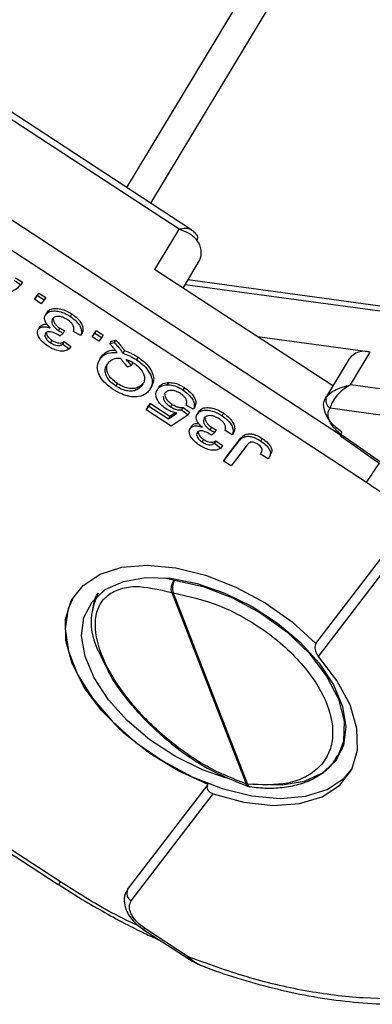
# Model space of a CAD drawing. Header units: millimetres. Extents: x 8853 to 11418, y 45 to 1005.
# Tile 205 of 256: x 10825 to 10841, y 687 to 730. Entities that reach past the tile are written whole.
import ezdxf

# ---------------------------------------------------------------- set-up
doc = ezdxf.new("R2010")
doc.units = ezdxf.units.MM

msp = doc.modelspace()

# ---------------------------------------------------------------- linework, layer by layer
at = {"color": 7, "linetype": 'Continuous', "lineweight": 25}
for p, q in [((10854.832, 763.909), (10830.017, 722.729)), ((10831.083, 722.031), (10855.878, 763.18)), ((10810.057, 735.466), (10832.335, 720.889)), ((10832.86, 720.869), (10810.196, 735.697)), ((10839.468, 711.776), (10814.617, 728.036)), ((10813.25, 727.597), (10840.615, 709.693)), ((10832.335, 720.889), (10831.256, 719.099)), ((10832.51, 718.279), (10833.243, 719.495)), ((10839.13, 713.948), (10831.256, 719.099)), ((10825.042, 718.621), (10825.342, 718.424)), ((10825.109, 718.733), (10825.409, 718.536)), ((10825.409, 718.536), (10825.342, 718.424)), ((10858.805, 715.09), (10832.726, 718.636)), ((10826.014, 717.892), (10826.141, 718.058)), ((10826.073, 717.946), (10826.141, 718.058)), ((10826.141, 718.058), (10826.441, 717.861)), ((10832.604, 718.434), (10858.171, 714.958)), ((10825.947, 717.781), (10826.073, 717.946)), ((10826.014, 717.892), (10825.947, 717.781)), ((10826.247, 717.584), (10825.947, 717.781)), ((10826.073, 717.946), (10826.373, 717.75)), ((10826.373, 717.75), (10826.247, 717.584)), ((10826.441, 717.861), (10826.373, 717.75)), ((10826.485, 717.183), (10826.418, 717.071)), ((10826.515, 717.231), (10826.448, 717.119)), ((10826.492, 717.179), (10826.515, 717.231)), ((10827.529, 717.018), (10827.597, 717.13)), ((10826.129, 716.467), (10826.103, 716.423)), ((10826.197, 716.578), (10826.129, 716.467)), ((10826.172, 716.535), (10826.197, 716.578)), ((10827.07, 716.506), (10827.002, 716.394)), ((10827.277, 716.397), (10827.21, 716.285)), ((10827.979, 716.178), (10827.667, 716.358)), ((10828.557, 716.229), (10828.684, 716.394)), ((10828.616, 716.282), (10828.684, 716.394)), ((10828.684, 716.394), (10828.984, 716.198)), ((10826.716, 715.97), (10826.648, 715.858)), ((10827.21, 716.285), (10827.065, 716.156)), ((10827.261, 715.911), (10827.194, 715.799)), ((10827.261, 715.911), (10827.549, 715.698)), ((10828.047, 716.29), (10827.979, 716.178)), ((10828.49, 716.117), (10828.616, 716.282)), ((10828.557, 716.229), (10828.49, 716.117)), ((10828.79, 715.921), (10828.49, 716.117)), ((10828.616, 716.282), (10828.916, 716.086)), ((10828.916, 716.086), (10828.79, 715.921)), ((10828.984, 716.198), (10828.916, 716.086)), ((10829.337, 715.931), (10829.27, 715.819)), ((10829.337, 715.931), (10829.535, 715.979)), ((10829.535, 715.979), (10829.467, 715.867)), ((10840.783, 715.446), (10835.805, 716.123)), ((10827.194, 715.799), (10827.481, 715.586)), ((10827.549, 715.698), (10827.481, 715.586)), ((10829.27, 715.819), (10829.467, 715.867)), ((10829.923, 715.509), (10829.855, 715.397)), ((10839.907, 713.991), (10840.783, 715.446)), ((10828.877, 715.206), (10828.809, 715.094)), ((10828.852, 715.156), (10828.92, 715.268)), ((10828.892, 715.198), (10828.92, 715.268)), ((10830.522, 715.216), (10830.455, 715.104)), ((10839.851, 715.144), (10838.806, 713.409)), ((10830.072, 714.787), (10830.236, 714.864)), ((10830.236, 714.864), (10830.303, 714.976)), ((10829.539, 713.942), (10829.607, 714.054)), ((10831.058, 713.809), (10831.125, 713.921)), ((10831.416, 713.848), (10831.348, 713.737)), ((10831.458, 713.915), (10831.39, 713.804)), ((10831.42, 713.846), (10831.458, 713.915)), ((10831.868, 714.1), (10831.801, 713.989)), ((10832.514, 713.757), (10832.582, 713.868)), ((10867.444, 710.247), (10839.907, 713.991)), ((10831.698, 713.617), (10831.675, 713.563)), ((10838.806, 713.409), (10838.853, 713.476)), ((10830.875, 712.894), (10831.002, 713.06)), ((10830.942, 713.006), (10830.875, 712.894)), ((10831.985, 712.168), (10830.875, 712.894)), ((10830.942, 713.006), (10831.069, 713.172)), ((10831.069, 713.172), (10831.002, 713.06)), ((10831.002, 713.06), (10831.866, 712.494)), ((10831.069, 713.172), (10831.934, 712.606)), ((10832.022, 713.143), (10831.955, 713.031)), ((10832.511, 712.997), (10832.443, 712.885)), ((10832.443, 712.885), (10832.731, 712.672)), ((10832.511, 712.997), (10832.798, 712.784)), ((10832.963, 712.917), (10832.65, 713.097)), ((10833.031, 713.029), (10832.963, 712.917)), ((10833.221, 712.843), (10833.153, 712.732)), ((10833.197, 712.792), (10833.221, 712.843)), ((10839.015, 712.973), (10867.326, 709.124)), ((10831.866, 712.494), (10832.241, 712.75)), ((10831.934, 712.606), (10831.866, 712.494)), ((10831.934, 712.606), (10832.168, 712.766)), ((10832.731, 712.672), (10831.985, 712.168)), ((10832.798, 712.784), (10832.731, 712.672)), ((10833.191, 712.796), (10833.123, 712.684)), ((10834.235, 712.631), (10834.302, 712.743)), ((10832.834, 712.079), (10832.808, 712.036)), ((10832.902, 712.191), (10832.834, 712.079)), ((10832.877, 712.147), (10832.902, 712.191)), ((10833.775, 712.119), (10833.707, 712.007)), ((10833.982, 712.01), (10833.915, 711.898)), ((10834.684, 711.791), (10834.372, 711.971)), ((10833.421, 711.583), (10833.354, 711.471)), ((10833.915, 711.898), (10833.77, 711.769)), ((10833.967, 711.524), (10833.899, 711.412)), ((10833.967, 711.524), (10834.254, 711.311)), ((10834.372, 710.737), (10835.042, 711.612)), ((10834.752, 711.903), (10834.684, 711.791)), ((10835.042, 711.612), (10834.974, 711.5)), ((10835.948, 711.51), (10836.015, 711.622)), ((10839.464, 711.744), (10842.234, 709.792)), ((10839.526, 711.791), (10842.296, 709.839)), ((10833.899, 711.412), (10834.187, 711.199)), ((10834.254, 711.311), (10834.187, 711.199)), ((10834.305, 710.625), (10834.974, 711.5)), ((10835.313, 711.296), (10834.635, 710.41)), ((10834.372, 710.737), (10834.305, 710.625)), ((10836.276, 710.731), (10835.93, 710.926)), ((10836.364, 710.908), (10836.432, 711.019)), ((10834.635, 710.41), (10834.305, 710.625)), ((10827.088, 692.012), (10799.723, 709.916)), ((10799.863, 709.649), (10826.987, 691.902)), ((10838.386, 702.561), (10841.945, 707.213)), ((10838.493, 701.986), (10842.111, 706.715)), ((10831.699, 705.455), (10832.133, 705.36)), ((10832.011, 704.812), (10835.297, 696.351)), ((10832.072, 704.799), (10835.358, 696.338)), ((10828.769, 702.214), (10829.017, 701.721)), ((10839.333, 697.549), (10839.564, 697.932)), ((10830.059, 691.677), (10833.618, 696.329)), ((10830.225, 691.179), (10833.843, 695.907)), ((10835.468, 696.222), (10835.474, 696.221)), ((10826.987, 691.902), (10826.988, 691.902)), ((10826.995, 691.913), (10828.054, 691.232)), ((10830.755, 689.915), (10832.69, 688.649)), ((10832.74, 688.704), (10830.805, 689.97))]:
    msp.add_line(p, q, dxfattribs=at)
at = {"color": 7, "linetype": 'Continuous', "lineweight": 25, "flags": 128}
for points in [[(10839.534, 711.9), (10839.298, 712.088), (10839.093, 712.293), (10838.929, 712.51), (10838.81, 712.729), (10838.742, 712.942), (10838.726, 713.143), (10838.764, 713.323), (10838.806, 713.409)], [(10839.464, 711.744), (10839.465, 711.743), (10839.477, 711.747), (10839.498, 711.763), (10839.526, 711.791)], [(10833.618, 696.329), (10832.296, 696.931), (10831.039, 697.695), (10829.897, 698.59), (10828.919, 699.577), (10828.145, 700.618), (10827.606, 701.668), (10827.325, 702.685), (10827.314, 703.625), (10827.573, 704.452), (10828.092, 705.129), (10828.848, 705.63), (10829.811, 705.934), (10830.941, 706.027), (10832.191, 705.907), (10833.51, 705.578), (10834.843, 705.054), (10836.135, 704.356), (10837.332, 703.514), (10838.386, 702.561)], [(10828.487, 704.402), (10829.076, 704.941), (10829.875, 705.303), (10830.848, 705.472), (10831.953, 705.44), (10833.142, 705.209), (10834.363, 704.789), (10835.562, 704.198), (10836.687, 703.461), (10837.689, 702.613), (10838.524, 701.688), (10839.155, 700.728), (10839.556, 699.775), (10839.707, 698.87), (10839.604, 698.053), (10839.25, 697.359), (10838.661, 696.82), (10837.862, 696.458), (10836.889, 696.289), (10835.783, 696.321), (10835.634, 696.339)], [(10832.133, 705.36), (10833.405, 705.075), (10834.699, 704.58), (10835.95, 703.899), (10837.098, 703.067), (10838.083, 702.125), (10838.858, 701.119), (10839.385, 700.1), (10839.635, 699.119), (10839.598, 698.223), (10839.369, 697.612)], [(10827.667, 704.617), (10827.429, 704.087), (10827.303, 703.203), (10827.446, 702.225), (10827.851, 701.192), (10828.504, 700.145), (10829.375, 699.129), (10830.431, 698.185), (10831.628, 697.351), (10832.916, 696.661), (10834.243, 696.144), (10835.555, 695.821), (10836.798, 695.705), (10837.921, 695.802), (10838.878, 696.106), (10839.629, 696.605), (10839.971, 696.993)], [(10834.384, 696.612), (10833.374, 696.972), (10832.175, 697.563), (10831.05, 698.299), (10830.048, 699.148), (10829.213, 700.073), (10828.581, 701.033), (10828.181, 701.986), (10828.029, 702.891), (10828.133, 703.708), (10828.487, 704.402)], [(10833.843, 695.907), (10835.199, 695.545), (10836.489, 695.4), (10837.658, 695.48), (10838.654, 695.78), (10839.435, 696.289), (10839.966, 696.983), (10840.224, 697.833), (10840.199, 698.802), (10839.892, 699.847), (10839.315, 700.925), (10838.493, 701.986)]]:
    msp.add_lwpolyline(points, dxfattribs=at)
at = {"color": 7, "linetype": 'Continuous', "lineweight": 25}
for centre, radius, start, end in [((10832.976, 720.504), 0.191, 321.4131, 23.8245), ((10832.462, 719.845), 0.856, 335.8563, 39.153), ((10840.533, 714.627), 0.856, 73.0413, 142.8915), ((10839.208, 713.313), 0.391, 155.3454, 240.4167), ((10839.755, 711.707), 0.294, 138.9535, 172.8042), ((10830.879, 716.856), 12.087, 323.6575, 328.4632), ((10832.755, 705.008), 0.715, 150.5117, 197.0515), ((10832.12, 705.16), 0.364, 252.6239, 262.4337), ((10835.406, 696.699), 0.364, 252.6239, 262.4337), ((10835.517, 696.379), 0.165, 194.5347, 252.6701), ((10826.827, 692.147), 0.294, 303.1551, 332.5202), ((10830.409, 691.517), 0.385, 155.3477, 241.4308), ((10830.687, 690.028), 0.131, 300.9608, 333.9871), ((10832.622, 688.762), 0.131, 300.9608, 333.9871)]:
    msp.add_arc(centre, radius, start, end, dxfattribs=at)
for points, knots in [([(10832.335, 720.889), (10832.435, 720.906), (10832.605, 720.935), (10832.809, 720.911), (10832.885, 720.844), (10832.927, 720.806)], [0, 0, 0, 0, 0.38253, 0.654387, 1, 1, 1, 1]), ([(10832.335, 720.889), (10832.494, 720.83), (10832.731, 720.74), (10832.987, 720.563), (10833.08, 720.444), (10833.126, 720.385)], [0, 0, 0, 0, 0.499561, 0.749316, 1, 1, 1, 1]), ([(10833.151, 720.582), (10833.104, 720.643), (10833.017, 720.759), (10832.912, 720.832), (10832.863, 720.867)], [0, 0, 0, 0, 0.536313, 1, 1, 1, 1]), ([(10825.342, 718.424), (10825.298, 718.38), (10825.075, 718.154), (10824.531, 717.913), (10823.924, 717.881), (10823.655, 717.866)], [0, 0, 0, 0, 0.121169, 0.611338, 1, 1, 1, 1]), ([(10826.448, 717.119), (10826.495, 717.163), (10826.59, 717.252), (10826.836, 717.276), (10827.104, 717.232), (10827.341, 717.135), (10827.478, 717.05), (10827.529, 717.018)], [0, 0, 0, 0, 0.228572, 0.459007, 0.660095, 0.870765, 1, 1, 1, 1]), ([(10826.515, 717.231), (10826.563, 717.275), (10826.657, 717.364), (10826.903, 717.388), (10827.171, 717.344), (10827.408, 717.247), (10827.545, 717.162), (10827.597, 717.13)], [0, 0, 0, 0, 0.228572, 0.459007, 0.660095, 0.870765, 1, 1, 1, 1]), ([(10826.644, 716.513), (10826.579, 716.578), (10826.465, 716.689), (10826.389, 716.86), (10826.379, 717.005), (10826.424, 717.079), (10826.448, 717.119)], [0, 0, 0, 0, 0.302387, 0.525374, 0.748493, 1, 1, 1, 1]), ([(10826.747, 716.921), (10826.727, 716.885), (10826.692, 716.82), (10826.721, 716.692), (10826.794, 716.57), (10826.896, 716.467), (10826.973, 716.415), (10827.002, 716.394)], [0, 0, 0, 0, 0.254178, 0.457835, 0.661032, 0.868746, 1, 1, 1, 1]), ([(10827.405, 716.876), (10827.336, 716.917), (10827.218, 716.985), (10827.044, 717.025), (10826.905, 717.022), (10826.804, 716.984), (10826.764, 716.939), (10826.747, 716.921)], [0, 0, 0, 0, 0.269591, 0.459441, 0.648883, 0.856246, 1, 1, 1, 1]), ([(10826.773, 716.918), (10826.777, 716.88), (10826.786, 716.805), (10826.862, 716.681), (10826.963, 716.579), (10827.04, 716.526), (10827.07, 716.506)], [0, 0, 0, 0, 0.273065, 0.545511, 0.824014, 1, 1, 1, 1]), ([(10827.667, 716.358), (10827.681, 716.422), (10827.702, 716.516), (10827.638, 716.667), (10827.54, 716.78), (10827.452, 716.843), (10827.405, 716.876)], [0, 0, 0, 0, 0.404921, 0.593605, 0.78306, 1, 1, 1, 1]), ([(10827.529, 717.018), (10827.617, 716.955), (10827.779, 716.838), (10827.943, 716.628), (10828.025, 716.431), (10828.024, 716.279), (10827.991, 716.204), (10827.979, 716.178)], [0, 0, 0, 0, 0.249595, 0.46063, 0.671469, 0.886859, 1, 1, 1, 1]), ([(10827.597, 717.13), (10827.685, 717.067), (10827.847, 716.95), (10828.01, 716.74), (10828.092, 716.543), (10828.092, 716.391), (10828.058, 716.316), (10828.047, 716.29)], [0, 0, 0, 0, 0.249595, 0.46063, 0.671469, 0.886859, 1, 1, 1, 1]), ([(10826.544, 715.703), (10826.457, 715.767), (10826.3, 715.883), (10826.138, 716.088), (10826.073, 716.267), (10826.082, 716.394), (10826.118, 716.449), (10826.129, 716.467)], [0, 0, 0, 0, 0.272752, 0.493599, 0.716338, 0.90619, 1, 1, 1, 1]), ([(10826.129, 716.467), (10826.164, 716.498), (10826.232, 716.559), (10826.404, 716.573), (10826.546, 716.545), (10826.624, 716.52), (10826.644, 716.513)], [0, 0, 0, 0, 0.328269, 0.636143, 0.9088, 1, 1, 1, 1]), ([(10826.197, 716.578), (10826.232, 716.609), (10826.3, 716.668), (10826.423, 716.688), (10826.494, 716.674), (10826.5, 716.672)], [0, 0, 0, 0, 0.492886, 0.955148, 1, 1, 1, 1]), ([(10827.023, 716.186), (10826.941, 716.233), (10826.818, 716.302), (10826.657, 716.346), (10826.556, 716.351), (10826.481, 716.326), (10826.45, 716.293), (10826.433, 716.276)], [0, 0, 0, 0, 0.36756, 0.550992, 0.695411, 0.839595, 1, 1, 1, 1]), ([(10827.002, 716.394), (10827.025, 716.38), (10827.07, 716.353), (10827.14, 716.317), (10827.186, 716.295), (10827.21, 716.285)], [0, 0, 0, 0, 0.339454, 0.668951, 1, 1, 1, 1]), ([(10827.07, 716.506), (10827.092, 716.492), (10827.137, 716.464), (10827.207, 716.429), (10827.254, 716.407), (10827.277, 716.397)], [0, 0, 0, 0, 0.339454, 0.668951, 1, 1, 1, 1]), ([(10826.433, 716.276), (10826.418, 716.248), (10826.39, 716.194), (10826.421, 716.09), (10826.484, 715.992), (10826.566, 715.915), (10826.626, 715.874), (10826.648, 715.858)], [0, 0, 0, 0, 0.248767, 0.472673, 0.663516, 0.875579, 1, 1, 1, 1]), ([(10826.47, 716.298), (10826.475, 716.265), (10826.486, 716.203), (10826.552, 716.104), (10826.633, 716.027), (10826.694, 715.985), (10826.716, 715.97)], [0, 0, 0, 0, 0.298052, 0.552091, 0.834377, 1, 1, 1, 1]), ([(10826.716, 715.97), (10826.775, 715.936), (10826.874, 715.878), (10827.021, 715.843), (10827.148, 715.847), (10827.22, 715.881), (10827.257, 715.907), (10827.261, 715.911)], [0, 0, 0, 0, 0.285919, 0.484989, 0.684325, 0.959069, 1, 1, 1, 1]), ([(10827.065, 716.156), (10827.062, 716.159), (10827.055, 716.164), (10827.041, 716.174), (10827.03, 716.181), (10827.023, 716.186)], [0, 0, 0, 0, 0.250093, 0.500197, 1, 1, 1, 1]), ([(10829.535, 715.979), (10829.605, 715.906), (10829.713, 715.794), (10829.836, 715.635), (10829.894, 715.551), (10829.923, 715.509)], [0, 0, 0, 0, 0.474932, 0.73676, 1, 1, 1, 1]), ([(10827.481, 715.586), (10827.422, 715.552), (10827.315, 715.491), (10827.088, 715.481), (10826.855, 715.536), (10826.67, 715.623), (10826.573, 715.685), (10826.544, 715.703)], [0, 0, 0, 0, 0.270658, 0.489263, 0.708369, 0.914642, 1, 1, 1, 1]), ([(10826.648, 715.858), (10826.707, 715.824), (10826.807, 715.766), (10826.954, 715.731), (10827.08, 715.736), (10827.153, 715.769), (10827.189, 715.796), (10827.194, 715.799)], [0, 0, 0, 0, 0.285919, 0.484989, 0.684325, 0.959069, 1, 1, 1, 1]), ([(10828.92, 715.268), (10828.961, 715.314), (10829.07, 715.433), (10829.275, 715.535), (10829.465, 715.531), (10829.517, 715.53)], [0, 0, 0, 0, 0.314664, 0.813261, 1, 1, 1, 1]), ([(10829.597, 715.421), (10829.57, 715.459), (10829.516, 715.535), (10829.41, 715.669), (10829.323, 715.762), (10829.27, 715.819)], [0, 0, 0, 0, 0.280023, 0.560169, 1, 1, 1, 1]), ([(10829.467, 715.867), (10829.537, 715.794), (10829.646, 715.682), (10829.769, 715.523), (10829.826, 715.439), (10829.855, 715.397)], [0, 0, 0, 0, 0.474932, 0.73676, 1, 1, 1, 1]), ([(10829.923, 715.509), (10830.02, 715.473), (10830.171, 715.417), (10830.371, 715.311), (10830.472, 715.248), (10830.522, 715.216)], [0, 0, 0, 0, 0.4744439, 0.7355339, 1, 1, 1, 1]), ([(10829.427, 713.792), (10829.34, 713.854), (10829.141, 713.995), (10828.895, 714.263), (10828.739, 714.559), (10828.698, 714.88), (10828.794, 715.052), (10828.852, 715.156)], [0, 0, 0, 0, 0.149201, 0.339719, 0.531658, 0.715646, 1, 1, 1, 1]), ([(10828.852, 715.156), (10828.894, 715.203), (10829.001, 715.323), (10829.25, 715.433), (10829.494, 715.425), (10829.597, 715.421)], [0, 0, 0, 0, 0.266534, 0.688868, 1, 1, 1, 1]), ([(10829.184, 714.942), (10829.225, 714.989), (10829.318, 715.093), (10829.511, 715.185), (10829.685, 715.182), (10829.75, 715.181)], [0, 0, 0, 0, 0.335114, 0.752469, 1, 1, 1, 1]), ([(10829.75, 715.181), (10829.773, 715.142), (10829.818, 715.066), (10829.924, 714.932), (10830.016, 714.842), (10830.072, 714.787)], [0, 0, 0, 0, 0.282764, 0.565756, 1, 1, 1, 1]), ([(10829.855, 715.397), (10829.953, 715.361), (10830.104, 715.305), (10830.304, 715.199), (10830.405, 715.136), (10830.455, 715.104)], [0, 0, 0, 0, 0.4744439, 0.7355339, 1, 1, 1, 1]), ([(10830.004, 715.125), (10830.058, 715.104), (10830.139, 715.073), (10830.245, 715.016), (10830.297, 714.983), (10830.323, 714.967)], [0, 0, 0, 0, 0.490017, 0.743525, 1, 1, 1, 1]), ([(10830.236, 714.864), (10830.199, 714.899), (10830.136, 714.959), (10830.061, 715.047), (10830.023, 715.099), (10830.004, 715.125)], [0, 0, 0, 0, 0.421721, 0.709561, 1, 1, 1, 1]), ([(10830.455, 715.104), (10830.542, 715.042), (10830.739, 714.902), (10830.976, 714.637), (10831.126, 714.349), (10831.169, 714.026), (10831.074, 713.853), (10831.015, 713.746)], [0, 0, 0, 0, 0.150098, 0.337156, 0.525352, 0.708308, 1, 1, 1, 1]), ([(10830.522, 715.216), (10830.61, 715.154), (10830.806, 715.014), (10831.044, 714.749), (10831.192, 714.461), (10831.236, 714.166), (10831.154, 714.014), (10831.109, 713.929)], [0, 0, 0, 0, 0.1598, 0.358949, 0.559309, 0.75409, 1, 1, 1, 1]), ([(10829.539, 713.942), (10829.452, 714.007), (10829.278, 714.136), (10829.119, 714.365), (10829.052, 714.598), (10829.083, 714.791), (10829.154, 714.898), (10829.184, 714.942)], [0, 0, 0, 0, 0.203222, 0.407586, 0.580719, 0.828764, 1, 1, 1, 1]), ([(10829.607, 714.054), (10829.52, 714.119), (10829.345, 714.248), (10829.188, 714.476), (10829.116, 714.712), (10829.151, 714.841), (10829.172, 714.918)], [0, 0, 0, 0, 0.245211, 0.4918, 0.700704, 1, 1, 1, 1]), ([(10830.323, 714.967), (10830.411, 714.903), (10830.587, 714.774), (10830.746, 714.546), (10830.82, 714.318), (10830.79, 714.121), (10830.717, 714.012), (10830.684, 713.962)], [0, 0, 0, 0, 0.20131, 0.404755, 0.576193, 0.805812, 1, 1, 1, 1]), ([(10831.015, 713.746), (10830.973, 713.7), (10830.859, 713.574), (10830.598, 713.464), (10830.241, 713.453), (10829.886, 713.546), (10829.611, 713.676), (10829.464, 713.769), (10829.427, 713.792)], [0, 0, 0, 0, 0.148072, 0.401988, 0.580808, 0.75998, 0.939061, 1, 1, 1, 1]), ([(10830.684, 713.962), (10830.643, 713.915), (10830.561, 713.82), (10830.381, 713.727), (10830.144, 713.708), (10829.881, 713.761), (10829.674, 713.857), (10829.566, 713.925), (10829.539, 713.942)], [0, 0, 0, 0, 0.199014, 0.399339, 0.580729, 0.762132, 0.942113, 1, 1, 1, 1]), ([(10830.752, 714.074), (10830.711, 714.027), (10830.628, 713.932), (10830.448, 713.839), (10830.212, 713.82), (10829.948, 713.873), (10829.741, 713.969), (10829.633, 714.037), (10829.607, 714.054)], [0, 0, 0, 0, 0.199014, 0.399339, 0.580729, 0.762132, 0.942113, 1, 1, 1, 1]), ([(10831.758, 712.937), (10831.67, 713.002), (10831.511, 713.121), (10831.369, 713.331), (10831.302, 713.524), (10831.315, 713.686), (10831.368, 713.768), (10831.39, 713.804)], [0, 0, 0, 0, 0.238357, 0.435095, 0.63094, 0.839011, 1, 1, 1, 1]), ([(10831.801, 713.989), (10831.719, 713.978), (10831.557, 713.958), (10831.443, 713.868), (10831.397, 713.812), (10831.39, 713.804)], [0, 0, 0, 0, 0.4611, 0.9231939, 1, 1, 1, 1]), ([(10831.458, 713.915), (10831.502, 713.961), (10831.591, 714.052), (10831.755, 714.094), (10831.854, 714.1), (10831.868, 714.1)], [0, 0, 0, 0, 0.459379, 0.922459, 1, 1, 1, 1]), ([(10832.399, 713.609), (10832.33, 713.649), (10832.215, 713.716), (10832.045, 713.756), (10831.913, 713.753), (10831.786, 713.712), (10831.73, 713.652), (10831.698, 713.617)], [0, 0, 0, 0, 0.242689, 0.406584, 0.570206, 0.750946, 1, 1, 1, 1]), ([(10832.514, 713.757), (10832.421, 713.812), (10832.233, 713.923), (10831.978, 713.988), (10831.845, 713.989), (10831.801, 713.989)], [0, 0, 0, 0, 0.396321, 0.797199, 1, 1, 1, 1]), ([(10831.868, 714.1), (10831.959, 714.096), (10832.14, 714.089), (10832.396, 713.983), (10832.535, 713.897), (10832.582, 713.868)], [0, 0, 0, 0, 0.397479, 0.798178, 1, 1, 1, 1]), ([(10832.514, 713.757), (10832.602, 713.694), (10832.762, 713.579), (10832.926, 713.376), (10833.009, 713.186), (10833.013, 713.03), (10832.978, 712.95), (10832.963, 712.917)], [0, 0, 0, 0, 0.2483792, 0.4510276, 0.6537324, 0.857674, 1, 1, 1, 1]), ([(10832.582, 713.868), (10832.67, 713.805), (10832.829, 713.691), (10832.994, 713.488), (10833.076, 713.298), (10833.08, 713.142), (10833.045, 713.062), (10833.031, 713.029)], [0, 0, 0, 0, 0.2483792, 0.4510276, 0.6537324, 0.857674, 1, 1, 1, 1]), ([(10838.853, 713.476), (10838.901, 713.525), (10839.008, 713.634), (10839.348, 713.846), (10839.688, 713.934), (10839.907, 713.991)], [0, 0, 0, 0, 0.227067, 0.501595, 1, 1, 1, 1]), ([(10839.907, 713.991), (10839.795, 713.925), (10839.571, 713.794), (10839.292, 713.519), (10839.087, 713.221), (10839.038, 713.052), (10839.015, 712.973)], [0, 0, 0, 0, 0.251519, 0.501784, 0.765632, 1, 1, 1, 1]), ([(10831.638, 713.474), (10831.639, 713.438), (10831.64, 713.366), (10831.704, 713.246), (10831.814, 713.13), (10831.905, 713.066), (10831.955, 713.031)], [0, 0, 0, 0, 0.250882, 0.503448, 0.727633, 1, 1, 1, 1]), ([(10831.706, 713.586), (10831.706, 713.55), (10831.708, 713.477), (10831.772, 713.358), (10831.881, 713.242), (10831.972, 713.178), (10832.022, 713.143)], [0, 0, 0, 0, 0.250882, 0.503448, 0.727633, 1, 1, 1, 1]), ([(10832.65, 713.097), (10832.665, 713.146), (10832.689, 713.224), (10832.652, 713.358), (10832.576, 713.468), (10832.484, 713.551), (10832.422, 713.593), (10832.399, 713.609)], [0, 0, 0, 0, 0.323008, 0.519347, 0.717293, 0.893001, 1, 1, 1, 1]), ([(10832.241, 712.75), (10832.194, 712.759), (10832.107, 712.777), (10831.941, 712.831), (10831.83, 712.895), (10831.758, 712.937)], [0, 0, 0, 0, 0.295745, 0.543253, 1, 1, 1, 1]), ([(10831.955, 713.031), (10832.014, 712.995), (10832.124, 712.929), (10832.3, 712.881), (10832.395, 712.884), (10832.443, 712.885)], [0, 0, 0, 0, 0.367129, 0.675049, 1, 1, 1, 1]), ([(10832.022, 713.143), (10832.082, 713.107), (10832.192, 713.041), (10832.367, 712.993), (10832.462, 712.996), (10832.511, 712.997)], [0, 0, 0, 0, 0.3671289, 0.6750485, 1, 1, 1, 1]), ([(10833.153, 712.732), (10833.2, 712.776), (10833.295, 712.865), (10833.541, 712.889), (10833.809, 712.845), (10834.046, 712.748), (10834.183, 712.663), (10834.235, 712.631)], [0, 0, 0, 0, 0.228572, 0.459007, 0.660095, 0.870765, 1, 1, 1, 1]), ([(10833.221, 712.843), (10833.268, 712.888), (10833.362, 712.977), (10833.608, 713.001), (10833.876, 712.957), (10834.114, 712.86), (10834.25, 712.775), (10834.302, 712.743)], [0, 0, 0, 0, 0.228572, 0.459007, 0.660095, 0.870765, 1, 1, 1, 1]), ([(10833.349, 712.126), (10833.284, 712.19), (10833.17, 712.302), (10833.094, 712.473), (10833.084, 712.618), (10833.129, 712.692), (10833.153, 712.732)], [0, 0, 0, 0, 0.302387, 0.525374, 0.748493, 1, 1, 1, 1]), ([(10833.452, 712.534), (10833.433, 712.498), (10833.397, 712.433), (10833.426, 712.305), (10833.499, 712.183), (10833.601, 712.08), (10833.678, 712.027), (10833.707, 712.007)], [0, 0, 0, 0, 0.254178, 0.457835, 0.661032, 0.868746, 1, 1, 1, 1]), ([(10834.11, 712.489), (10834.041, 712.53), (10833.923, 712.598), (10833.749, 712.638), (10833.61, 712.635), (10833.509, 712.597), (10833.469, 712.552), (10833.452, 712.534)], [0, 0, 0, 0, 0.269591, 0.459441, 0.648883, 0.856246, 1, 1, 1, 1]), ([(10833.478, 712.531), (10833.482, 712.493), (10833.491, 712.418), (10833.567, 712.294), (10833.668, 712.192), (10833.745, 712.139), (10833.775, 712.119)], [0, 0, 0, 0, 0.273065, 0.545511, 0.824014, 1, 1, 1, 1]), ([(10834.372, 711.971), (10834.386, 712.035), (10834.407, 712.129), (10834.343, 712.28), (10834.246, 712.393), (10834.157, 712.456), (10834.11, 712.489)], [0, 0, 0, 0, 0.404921, 0.593605, 0.78306, 1, 1, 1, 1]), ([(10834.235, 712.631), (10834.322, 712.568), (10834.484, 712.451), (10834.648, 712.241), (10834.73, 712.044), (10834.73, 711.892), (10834.696, 711.817), (10834.684, 711.791)], [0, 0, 0, 0, 0.249595, 0.46063, 0.671469, 0.886859, 1, 1, 1, 1]), ([(10834.302, 712.743), (10834.39, 712.679), (10834.552, 712.562), (10834.715, 712.353), (10834.797, 712.155), (10834.797, 712.004), (10834.763, 711.929), (10834.752, 711.903)], [0, 0, 0, 0, 0.249595, 0.46063, 0.671469, 0.886859, 1, 1, 1, 1]), ([(10839.526, 711.791), (10839.462, 711.839), (10839.335, 711.936), (10839.177, 712.101), (10839.048, 712.273), (10838.996, 712.388), (10838.97, 712.445)], [0, 0, 0, 0, 0.250113, 0.500005, 0.750113, 1, 1, 1, 1]), ([(10833.249, 711.316), (10833.163, 711.38), (10833.006, 711.496), (10832.844, 711.701), (10832.778, 711.88), (10832.788, 712.007), (10832.823, 712.061), (10832.834, 712.079)], [0, 0, 0, 0, 0.272752, 0.493599, 0.716338, 0.90619, 1, 1, 1, 1]), ([(10832.834, 712.079), (10832.869, 712.111), (10832.937, 712.171), (10833.109, 712.186), (10833.252, 712.158), (10833.33, 712.133), (10833.349, 712.126)], [0, 0, 0, 0, 0.328269, 0.636143, 0.9088, 1, 1, 1, 1]), ([(10832.902, 712.191), (10832.937, 712.222), (10833.006, 712.28), (10833.128, 712.301), (10833.199, 712.286), (10833.206, 712.285)], [0, 0, 0, 0, 0.492886, 0.955148, 1, 1, 1, 1]), ([(10833.728, 711.799), (10833.646, 711.846), (10833.524, 711.915), (10833.362, 711.959), (10833.262, 711.964), (10833.186, 711.939), (10833.155, 711.906), (10833.139, 711.889)], [0, 0, 0, 0, 0.36756, 0.550992, 0.695411, 0.839595, 1, 1, 1, 1]), ([(10833.707, 712.007), (10833.73, 711.993), (10833.775, 711.965), (10833.845, 711.93), (10833.892, 711.908), (10833.915, 711.898)], [0, 0, 0, 0, 0.339454, 0.668951, 1, 1, 1, 1]), ([(10833.775, 712.119), (10833.798, 712.105), (10833.842, 712.077), (10833.912, 712.042), (10833.959, 712.02), (10833.982, 712.01)], [0, 0, 0, 0, 0.339454, 0.668951, 1, 1, 1, 1]), ([(10833.139, 711.889), (10833.124, 711.861), (10833.095, 711.807), (10833.126, 711.703), (10833.189, 711.605), (10833.271, 711.528), (10833.332, 711.486), (10833.354, 711.471)], [0, 0, 0, 0, 0.248767, 0.472673, 0.663516, 0.875579, 1, 1, 1, 1]), ([(10833.175, 711.911), (10833.181, 711.877), (10833.191, 711.816), (10833.258, 711.717), (10833.339, 711.64), (10833.399, 711.598), (10833.421, 711.583)], [0, 0, 0, 0, 0.298052, 0.552091, 0.834377, 1, 1, 1, 1]), ([(10833.421, 711.583), (10833.48, 711.549), (10833.579, 711.491), (10833.727, 711.456), (10833.853, 711.46), (10833.926, 711.494), (10833.962, 711.52), (10833.967, 711.524)], [0, 0, 0, 0, 0.2859195, 0.4849885, 0.6843246, 0.9590687, 1, 1, 1, 1]), ([(10833.77, 711.769), (10833.767, 711.772), (10833.76, 711.777), (10833.746, 711.787), (10833.736, 711.794), (10833.728, 711.799)], [0, 0, 0, 0, 0.250093, 0.500197, 1, 1, 1, 1]), ([(10834.974, 711.5), (10835.014, 711.548), (10835.095, 711.644), (10835.261, 711.728), (10835.464, 711.724), (10835.672, 711.665), (10835.835, 711.582), (10835.931, 711.521), (10835.948, 711.51)], [0, 0, 0, 0, 0.2309849, 0.4649731, 0.6099517, 0.7546049, 0.9556818, 1, 1, 1, 1]), ([(10835.042, 711.612), (10835.082, 711.66), (10835.162, 711.756), (10835.329, 711.84), (10835.531, 711.836), (10835.739, 711.777), (10835.902, 711.694), (10835.998, 711.633), (10836.015, 711.622)], [0, 0, 0, 0, 0.230985, 0.464973, 0.609952, 0.754605, 0.955682, 1, 1, 1, 1]), ([(10836.015, 711.622), (10836.104, 711.559), (10836.248, 711.456), (10836.386, 711.281), (10836.445, 711.137), (10836.431, 711.059), (10836.425, 711.022)], [0, 0, 0, 0, 0.353054, 0.575221, 0.798444, 1, 1, 1, 1]), ([(10834.187, 711.199), (10834.127, 711.165), (10834.02, 711.104), (10833.793, 711.094), (10833.561, 711.149), (10833.376, 711.236), (10833.278, 711.298), (10833.249, 711.316)], [0, 0, 0, 0, 0.270658, 0.489263, 0.708369, 0.914642, 1, 1, 1, 1]), ([(10833.354, 711.471), (10833.412, 711.437), (10833.512, 711.379), (10833.659, 711.344), (10833.786, 711.348), (10833.858, 711.382), (10833.894, 711.408), (10833.899, 711.412)], [0, 0, 0, 0, 0.2859195, 0.4849885, 0.6843246, 0.9590687, 1, 1, 1, 1]), ([(10835.821, 711.37), (10835.776, 711.396), (10835.7, 711.439), (10835.588, 711.463), (10835.493, 711.458), (10835.397, 711.402), (10835.347, 711.338), (10835.313, 711.296)], [0, 0, 0, 0, 0.19306, 0.330934, 0.468862, 0.645656, 1, 1, 1, 1]), ([(10835.93, 710.926), (10835.963, 710.98), (10836.008, 711.052), (10836.001, 711.173), (10835.956, 711.255), (10835.89, 711.322), (10835.841, 711.356), (10835.821, 711.37)], [0, 0, 0, 0, 0.4413221, 0.5983481, 0.7568563, 0.895495, 1, 1, 1, 1]), ([(10835.948, 711.51), (10836.036, 711.447), (10836.18, 711.344), (10836.319, 711.169), (10836.379, 711.011), (10836.365, 710.858), (10836.307, 710.775), (10836.276, 710.731)], [0, 0, 0, 0, 0.257051, 0.418806, 0.58133, 0.780141, 1, 1, 1, 1]), ([(10835.297, 696.351), (10834.681, 696.593), (10833.735, 696.965), (10832.426, 697.84), (10831.454, 698.626), (10830.573, 699.5), (10829.616, 700.669), (10828.797, 702.12), (10828.562, 703.385), (10828.752, 704.19), (10829.105, 704.674), (10829.653, 704.979), (10830.554, 705.155), (10831.437, 704.947), (10832.011, 704.812)], [0, 0, 0, 0, 0.1206451, 0.1854358, 0.2514024, 0.3171349, 0.3812808, 0.5, 0.6187192, 0.6828651, 0.7485976, 0.8145642, 0.8793549, 1, 1, 1, 1]), ([(10832.011, 704.812), (10832.001, 704.852), (10831.985, 704.912), (10831.988, 705.011), (10832.003, 705.105), (10832.035, 705.2), (10832.081, 705.292), (10832.115, 705.336), (10832.133, 705.36)], [0, 0, 0, 0, 0.2416599, 0.3686939, 0.4998287, 0.7053837, 0.8416599, 1, 1, 1, 1]), ([(10828.753, 704.79), (10828.635, 704.486), (10828.358, 703.77), (10828.468, 702.81), (10828.763, 702.226), (10828.769, 702.214)], [0, 0, 0, 0, 0.4207515, 0.9886734, 1, 1, 1, 1]), ([(10828.51, 703.973), (10828.541, 704.201), (10828.582, 704.502), (10828.724, 704.73), (10828.759, 704.786)], [0, 0, 0, 0, 0.755457, 1, 1, 1, 1]), ([(10832.072, 704.799), (10832.745, 704.651), (10833.78, 704.424), (10835.186, 703.731), (10836.222, 703.073), (10837.153, 702.306), (10838.156, 701.239), (10838.995, 699.851), (10839.202, 698.548), (10838.961, 697.65), (10838.555, 697.065), (10837.943, 696.631), (10836.948, 696.265), (10835.985, 696.309), (10835.358, 696.338)], [0, 0, 0, 0, 0.119771, 0.184208, 0.25, 0.315792, 0.380229, 0.5, 0.619771, 0.684208, 0.75, 0.815792, 0.880229, 1, 1, 1, 1]), ([(10838.386, 702.561), (10838.371, 702.528), (10838.34, 702.463), (10838.336, 702.338), (10838.361, 702.208), (10838.416, 702.084), (10838.468, 702.018), (10838.493, 701.986)], [0, 0, 0, 0, 0.1954811, 0.3907897, 0.5909181, 0.8035303, 1, 1, 1, 1]), ([(10829.017, 701.721), (10829.123, 701.491), (10829.361, 700.977), (10829.999, 700.1), (10830.912, 699.055), (10832.144, 697.969), (10833.719, 696.894), (10834.8, 696.472), (10835.407, 696.236)], [0, 0, 0, 0, 0.101079, 0.225891, 0.377207, 0.565527, 0.75622, 1, 1, 1, 1]), ([(10835.47, 696.233), (10835.59, 696.215), (10835.987, 696.154), (10836.627, 696.157), (10837.374, 696.247), (10838.062, 696.457), (10838.667, 696.796), (10839.12, 697.189), (10839.287, 697.513), (10839.349, 697.634)], [0, 0, 0, 0, 0.068354, 0.225872, 0.386663, 0.550602, 0.718903, 0.894954, 1, 1, 1, 1]), ([(10833.843, 695.907), (10833.797, 695.927), (10833.707, 695.967), (10833.616, 696.067), (10833.576, 696.179), (10833.587, 696.27), (10833.611, 696.316), (10833.618, 696.329)], [0, 0, 0, 0, 0.238951, 0.478398, 0.703727, 0.911587, 1, 1, 1, 1]), ([(10835.408, 696.237), (10835.404, 696.238), (10835.384, 696.242), (10835.341, 696.271), (10835.315, 696.32), (10835.297, 696.351)], [0, 0, 0, 0, 0.085546, 0.400647, 1, 1, 1, 1]), ([(10830.638, 690.019), (10830.211, 690.223), (10828.991, 690.805), (10827.838, 691.536), (10827.088, 692.012)], [0, 0, 0, 0, 0.3503098, 1, 1, 1, 1]), ([(10830.039, 691.626), (10830.023, 691.607), (10829.921, 691.487), (10829.886, 691.169), (10829.964, 690.806), (10830.141, 690.49), (10830.401, 690.169), (10830.666, 689.983), (10830.832, 689.867)], [0, 0, 0, 0, 0.037847, 0.2417, 0.452132, 0.598269, 0.748015, 1, 1, 1, 1]), ([(10828.054, 691.232), (10828.72, 690.848), (10829.654, 690.311), (10830.817, 689.729), (10831.301, 689.514), (10831.507, 689.423)], [0, 0, 0, 0, 0.588229, 0.825432, 1, 1, 1, 1]), ([(10830.805, 689.97), (10830.685, 690.06), (10830.499, 690.199), (10830.318, 690.421), (10830.213, 690.597), (10830.15, 690.769), (10830.124, 690.98), (10830.185, 691.101), (10830.225, 691.179)], [0, 0, 0, 0, 0.239443, 0.369607, 0.5, 0.630164, 0.760557, 1, 1, 1, 1]), ([(10833.359, 688.303), (10833.421, 688.278), (10833.994, 688.05), (10835.102, 687.696), (10836.683, 687.255), (10838.285, 686.922), (10839.883, 686.697), (10841.453, 686.593), (10842.976, 686.616), (10844.436, 686.77), (10845.819, 687.057), (10847.11, 687.482), (10848.297, 688.049), (10849.373, 688.759), (10850.299, 689.634), (10850.893, 690.327), (10851.11, 690.76), (10851.134, 690.81)], [0, 0, 0, 0, 0.008242, 0.076079, 0.146398, 0.218513, 0.2919, 0.366214, 0.441243, 0.516878, 0.593075, 0.669894, 0.747497, 0.826194, 0.906516, 0.9893, 1, 1, 1, 1]), ([(10849.728, 690.075), (10849.363, 689.664), (10848.62, 688.827), (10847.056, 687.882), (10845.161, 687.2), (10842.953, 686.844), (10840.517, 686.825), (10837.944, 687.147), (10835.331, 687.755), (10833.594, 688.392), (10832.74, 688.704)], [0, 0, 0, 0, 0.119843, 0.244, 0.371208, 0.5, 0.628792, 0.756, 0.880157, 1, 1, 1, 1]), ([(10832.689, 688.651), (10832.796, 688.583), (10833.014, 688.446), (10833.245, 688.347), (10833.363, 688.296)], [0, 0, 0, 0, 0.491574, 1, 1, 1, 1]), ([(10832.74, 688.704), (10832.842, 688.616), (10833.037, 688.447), (10833.255, 688.349), (10833.358, 688.302)], [0, 0, 0, 0, 0.522754, 1, 1, 1, 1])]:
    msp.add_open_spline(points, degree=3, knots=knots, dxfattribs=at)
for points in [[(10838.97, 712.445), (10838.942, 712.547), (10838.885, 712.752), (10838.972, 712.899), (10839.015, 712.973)], [(10840.615, 709.693), (10841.345, 709.194), (10842.805, 708.196), (10844.095, 707.059), (10844.74, 706.49)]]:
    msp.add_open_spline(points, degree=3, dxfattribs=at)

doc.saveas('drawing.dxf')
